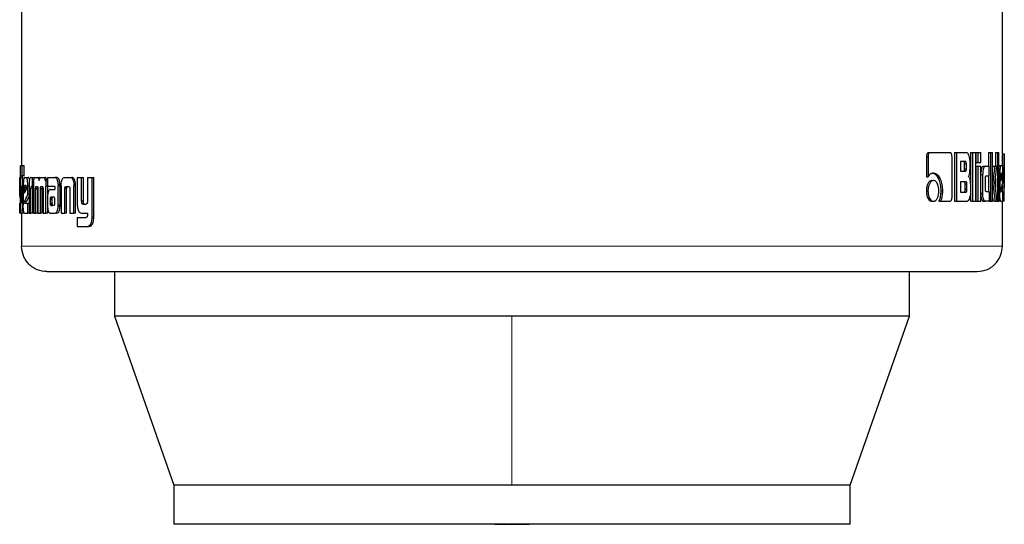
# Model space of a CAD drawing. Header units: millimetres. Extents: x 18 to 260, y 57 to 148.
# Tile 31 of 80: x 123.76 to 125.78, y 57.4 to 58.44. Entities that reach past the tile are written whole.
import ezdxf

# ---------------------------------------------------------------- set-up
doc = ezdxf.new("R2010")
doc.units = ezdxf.units.MM
doc.linetypes.add('PHANTOM', pattern=[12.7, 6.35, -1.27, 1.27, -1.27, 1.27, -1.27])

msp = doc.modelspace()

# ---------------------------------------------------------------- linework, layer by layer
at = {"color": 7, "linetype": 'Continuous', "lineweight": 25}
for p, q in [((123.7604, 59.3585), (123.7604, 58.136)), ((125.773, 58.1601), (125.773, 59.3585)), ((125.6171, 58.1542), (125.6171, 58.1129)), ((125.6171, 58.1542), (125.6205, 58.1542)), ((125.6205, 58.1542), (125.6205, 58.1129)), ((125.6216, 58.1627), (125.625, 58.1627)), ((125.625, 58.1627), (125.6659, 58.1627)), ((125.6698, 58.0714), (125.6698, 58.1542)), ((125.6751, 58.1627), (125.6751, 58.0627)), ((125.6751, 58.1627), (125.6787, 58.1627)), ((125.6787, 58.1627), (125.6787, 58.0627)), ((125.6787, 58.1627), (125.6997, 58.1627)), ((125.7078, 58.1627), (125.7078, 58.0627)), ((125.7078, 58.1627), (125.7115, 58.1627)), ((125.7115, 58.1627), (125.7115, 58.0627)), ((125.7115, 58.1627), (125.7184, 58.1627)), ((125.7184, 58.0627), (125.7184, 58.1627)), ((125.7188, 58.1627), (125.7188, 58.1427)), ((125.7188, 58.1627), (125.7226, 58.1627)), ((125.7226, 58.1627), (125.7289, 58.1627)), ((125.7226, 58.1627), (125.7226, 58.1427)), ((125.7289, 58.1427), (125.7289, 58.1627)), ((125.7447, 58.1627), (125.7447, 58.1347)), ((125.7447, 58.1627), (125.7486, 58.1627)), ((125.7486, 58.1627), (125.7486, 58.0627)), ((125.7486, 58.1627), (125.7531, 58.1627)), ((125.7531, 58.0627), (125.7531, 58.1627)), ((125.7589, 58.1627), (125.7589, 58.1346)), ((125.7589, 58.1627), (125.7628, 58.1627)), ((125.7628, 58.1627), (125.7628, 58.0627)), ((125.7628, 58.1627), (125.7659, 58.1627)), ((125.7659, 58.0627), (125.7659, 58.1627)), ((125.773, 58.1603), (125.777, 58.1603)), ((125.777, 58.063), (125.777, 58.16)), ((123.7584, 58.136), (123.7617, 58.136)), ((123.7617, 58.115), (123.7617, 58.136)), ((123.7617, 58.136), (123.7657, 58.136)), ((123.7657, 58.115), (123.7657, 58.136)), ((125.6973, 58.1442), (125.6871, 58.1442)), ((125.6871, 58.1442), (125.6871, 58.1245)), ((125.6956, 58.1295), (125.6956, 58.1392)), ((125.6992, 58.1392), (125.6956, 58.1392)), ((125.6992, 58.1295), (125.6992, 58.1392)), ((125.7067, 58.1322), (125.7067, 58.1442)), ((125.7188, 58.1427), (125.7226, 58.1427)), ((125.7188, 58.1346), (125.7188, 58.0627)), ((125.7188, 58.1346), (125.7226, 58.1346)), ((125.7226, 58.1427), (125.7289, 58.1427)), ((125.7226, 58.1346), (125.7226, 58.0627)), ((125.7226, 58.1346), (125.7289, 58.1346)), ((125.7289, 58.0627), (125.7289, 58.1346)), ((125.7336, 58.1347), (125.7375, 58.1347)), ((125.7375, 58.1347), (125.7461, 58.1347)), ((125.7461, 58.1152), (125.7461, 58.1347)), ((125.7534, 58.1346), (125.7531, 58.1322)), ((125.7534, 58.1346), (125.7573, 58.1346)), ((125.7573, 58.1346), (125.7615, 58.1346)), ((125.7578, 58.1004), (125.7615, 58.1346)), ((125.7659, 58.136), (125.7699, 58.136)), ((125.7699, 58.136), (125.7728, 58.136)), ((125.7768, 58.1362), (125.7768, 58.0903)), ((123.7569, 58.1117), (123.7572, 58.1117)), ((123.7572, 58.1119), (123.7572, 58.066)), ((123.7582, 58.0635), (123.7582, 58.111)), ((123.7622, 58.111), (123.7582, 58.111)), ((123.7585, 58.115), (123.7617, 58.115)), ((123.7657, 58.115), (123.7617, 58.115)), ((123.7622, 58.0945), (123.7622, 58.111)), ((123.766, 58.1117), (123.7702, 58.1117)), ((123.7702, 58.1117), (123.7742, 58.1117)), ((123.7795, 58.1117), (123.7822, 58.1117)), ((123.7822, 58.1117), (123.7861, 58.1117)), ((123.7822, 58.1117), (123.7822, 58.0931)), ((123.7887, 58.1117), (123.7924, 58.1117)), ((123.7924, 58.1117), (123.7963, 58.1117)), ((123.7983, 58.1105), (123.7963, 58.1117)), ((123.8006, 58.1117), (123.8048, 58.1117)), ((123.8048, 58.1117), (123.8087, 58.1117)), ((123.8136, 58.1117), (123.8136, 58.094)), ((123.8136, 58.1117), (123.8286, 58.1117)), ((123.8286, 58.1117), (123.8323, 58.1117)), ((123.8335, 58.1114), (123.8298, 58.1114)), ((123.8487, 58.1117), (123.8598, 58.1117)), ((123.8598, 58.1117), (123.8634, 58.1117)), ((123.8747, 58.1117), (123.8747, 58.057)), ((123.8747, 58.1117), (123.8836, 58.1117)), ((123.8836, 58.0628), (123.8836, 58.1117)), ((123.8836, 58.1117), (123.8871, 58.1117)), ((123.8871, 58.0628), (123.8871, 58.1117)), ((123.8955, 58.1117), (123.8955, 58.0616)), ((123.8955, 58.1117), (123.9051, 58.1117)), ((123.9051, 58.031), (123.9051, 58.1117)), ((123.9051, 58.1117), (123.9085, 58.1117)), ((123.9085, 58.031), (123.9085, 58.1117)), ((125.6171, 58.1129), (125.6205, 58.1129)), ((125.6871, 58.1245), (125.6973, 58.1245)), ((125.6956, 58.1295), (125.6992, 58.1295)), ((125.7289, 58.1177), (125.7326, 58.1177)), ((125.7326, 58.1177), (125.7326, 58.0797)), ((125.7397, 58.1152), (125.7461, 58.1152)), ((125.7447, 58.1152), (125.7447, 58.0827)), ((125.7659, 58.1186), (125.7677, 58.1186)), ((125.7677, 58.1186), (125.7677, 58.0799)), ((125.7701, 58.1147), (125.7701, 58.1039)), ((125.7728, 58.1145), (125.7701, 58.1145)), ((125.7701, 58.1039), (125.7728, 58.1128)), ((125.7728, 58.1128), (125.7701, 58.1128)), ((125.7723, 58.1197), (125.7706, 58.1197)), ((125.7728, 58.1128), (125.7728, 58.1145)), ((125.7743, 58.1012), (125.7743, 58.1186)), ((123.7572, 58.0944), (123.7565, 58.0944)), ((123.7565, 58.0769), (123.7565, 58.0944)), ((123.7603, 58.0945), (123.7603, 58.0637)), ((123.7603, 58.0945), (123.7624, 58.0945)), ((123.7624, 58.0632), (123.7624, 58.0945)), ((123.7624, 58.0945), (123.7637, 58.0945)), ((123.7637, 58.0944), (123.7637, 58.0557)), ((123.7694, 58.0954), (123.7669, 58.0954)), ((123.7732, 58.0769), (123.7732, 58.0944)), ((123.7756, 58.0944), (123.7732, 58.0944)), ((123.7756, 58.0929), (123.7756, 58.0384)), ((123.7822, 58.0931), (123.7804, 58.0931)), ((123.7846, 58.0931), (123.7822, 58.0931)), ((123.7846, 58.0941), (123.7846, 58.0384)), ((123.7904, 58.0931), (123.7928, 58.0931)), ((123.8037, 58.0927), (123.7998, 58.0927)), ((123.8004, 58.0931), (123.8028, 58.0931)), ((123.8133, 58.104), (123.8095, 58.104)), ((123.8136, 58.0941), (123.8102, 58.0941)), ((123.8102, 58.0384), (123.8102, 58.0941)), ((123.8136, 58.094), (123.8271, 58.094)), ((123.814, 58.0773), (123.814, 58.0941)), ((123.8286, 58.0912), (123.8286, 58.0902)), ((123.8356, 58.0977), (123.8393, 58.0977)), ((123.8357, 58.0556), (123.8357, 58.0945)), ((123.8394, 58.0945), (123.8357, 58.0945)), ((123.8394, 58.0556), (123.8394, 58.0945)), ((123.8415, 58.0942), (123.8415, 58.0384)), ((123.8517, 58.0931), (123.8567, 58.0931)), ((123.8676, 58.0976), (123.8677, 58.0942)), ((123.8711, 58.0976), (123.8676, 58.0976)), ((123.8677, 58.0384), (123.8677, 58.0942)), ((123.8713, 58.0384), (123.8713, 58.0942)), ((125.6282, 58.1056), (125.6317, 58.1056)), ((125.6983, 58.1028), (125.6871, 58.1028)), ((125.6871, 58.1028), (125.6871, 58.0816)), ((125.6965, 58.0867), (125.6965, 58.0978)), ((125.7002, 58.0978), (125.6965, 58.0978)), ((125.7002, 58.0867), (125.7002, 58.0978)), ((125.7074, 58.0953), (125.7074, 58.0811)), ((125.7383, 58.0877), (125.7383, 58.1102)), ((125.7531, 58.1004), (125.7535, 58.1004)), ((125.7623, 58.0627), (125.7578, 58.1004)), ((125.7589, 58.1104), (125.7589, 58.0913)), ((125.7701, 58.0858), (125.7743, 58.1012)), ((125.7728, 58.0959), (125.7728, 58.0903)), ((123.7572, 58.0769), (123.7565, 58.0769)), ((123.7572, 58.0701), (123.7565, 58.0769)), ((123.7662, 58.0904), (123.7662, 58.0796)), ((123.7662, 58.0904), (123.7701, 58.0904)), ((123.7662, 58.0796), (123.7702, 58.0885)), ((123.7662, 58.0616), (123.7732, 58.0769)), ((123.7701, 58.0904), (123.7701, 58.0883)), ((123.7701, 58.0616), (123.7756, 58.0735)), ((123.7702, 58.0885), (123.7702, 58.0903)), ((123.7756, 58.0769), (123.7732, 58.0769)), ((123.7794, 58.0384), (123.7794, 58.0891)), ((123.7833, 58.0891), (123.7794, 58.0891)), ((123.7833, 58.0384), (123.7833, 58.0891)), ((123.793, 58.0887), (123.7891, 58.0887)), ((123.7891, 58.0384), (123.7891, 58.0875)), ((123.7929, 58.0875), (123.7891, 58.0875)), ((123.793, 58.0384), (123.7929, 58.0875)), ((123.7938, 58.0884), (123.7938, 58.0384)), ((123.799, 58.0384), (123.799, 58.0884)), ((123.8029, 58.0884), (123.799, 58.0884)), ((123.8029, 58.0384), (123.8029, 58.0884)), ((123.8044, 58.0875), (123.8044, 58.0384)), ((123.8197, 58.0872), (123.8286, 58.0872)), ((123.8202, 58.071), (123.8199, 58.0708)), ((123.8199, 58.0708), (123.8237, 58.0708)), ((123.8206, 58.071), (123.8202, 58.071)), ((123.8267, 58.0711), (123.8206, 58.071)), ((123.8206, 58.071), (123.8244, 58.071)), ((123.824, 58.071), (123.8237, 58.0708)), ((123.8271, 58.071), (123.8244, 58.071)), ((123.8286, 58.0891), (123.8286, 58.0872)), ((123.8492, 58.0384), (123.8492, 58.089)), ((123.8528, 58.089), (123.8492, 58.089)), ((123.8528, 58.0384), (123.8528, 58.089)), ((123.8593, 58.088), (123.8593, 58.0384)), ((125.617, 58.0841), (125.6204, 58.0841)), ((125.6466, 58.0842), (125.6501, 58.0842)), ((125.6871, 58.0816), (125.6983, 58.0816)), ((125.7002, 58.0867), (125.6965, 58.0867)), ((125.7289, 58.0797), (125.7326, 58.0797)), ((125.7397, 58.0827), (125.7461, 58.0827)), ((125.7461, 58.0827), (125.7461, 58.0627)), ((125.7531, 58.0709), (125.7541, 58.0627)), ((125.7659, 58.0799), (125.7677, 58.0799)), ((125.7704, 58.083), (125.7743, 58.083)), ((125.7728, 58.0903), (125.7728, 58.083)), ((125.7743, 58.0627), (125.7743, 58.083)), ((123.7565, 58.0384), (123.7565, 58.0587)), ((123.7603, 58.0635), (123.7582, 58.0635)), ((123.7603, 58.0619), (123.7583, 58.0619)), ((123.7585, 58.0594), (123.7598, 58.0594)), ((123.7701, 58.0616), (123.7662, 58.0616)), ((123.7666, 58.0587), (123.7732, 58.0587)), ((123.7732, 58.0384), (123.7732, 58.0587)), ((123.7732, 58.0587), (123.7756, 58.0587)), ((123.8135, 58.0699), (123.8135, 58.0549)), ((123.8189, 58.0673), (123.8189, 58.0662)), ((123.8189, 58.0673), (123.8227, 58.0673)), ((123.8189, 58.0662), (123.819, 58.0587)), ((123.819, 58.0587), (123.8227, 58.0587)), ((123.8203, 58.0546), (123.824, 58.0546)), ((123.8206, 58.0544), (123.8268, 58.0545)), ((123.8206, 58.0544), (123.8244, 58.0544)), ((123.8227, 58.0673), (123.8227, 58.0662)), ((123.8227, 58.0662), (123.8227, 58.0587)), ((123.8286, 58.0588), (123.8285, 58.0669)), ((123.8393, 58.0522), (123.8356, 58.0522)), ((123.8871, 58.0628), (123.8836, 58.0628)), ((123.8861, 58.057), (123.8926, 58.057)), ((125.6282, 58.0627), (125.6317, 58.0627)), ((125.6427, 58.0629), (125.6462, 58.0629)), ((125.6462, 58.0629), (125.6659, 58.0629)), ((125.6751, 58.0627), (125.6787, 58.0627)), ((125.6787, 58.0627), (125.7005, 58.0627)), ((125.7078, 58.0627), (125.7115, 58.0627)), ((125.7115, 58.0627), (125.7184, 58.0627)), ((125.7188, 58.0627), (125.7226, 58.0627)), ((125.7226, 58.0627), (125.7289, 58.0627)), ((125.7336, 58.0627), (125.7375, 58.0627)), ((125.7461, 58.0627), (125.7375, 58.0627)), ((125.7461, 58.0627), (125.7486, 58.0627)), ((125.7486, 58.0627), (125.7531, 58.0627)), ((125.7581, 58.0627), (125.7541, 58.0627)), ((125.7581, 58.0627), (125.7623, 58.0627)), ((125.7623, 58.0627), (125.7628, 58.0627)), ((125.7628, 58.0627), (125.7659, 58.0627)), ((125.7699, 58.0627), (125.7659, 58.0627)), ((125.7699, 58.0627), (125.7743, 58.0627)), ((125.773, 57.9704), (125.773, 58.0627)), ((125.7743, 58.0692), (125.7769, 58.0692)), ((125.777, 58.0627), (125.7743, 58.0627)), ((123.7584, 58.0384), (123.7565, 58.0384)), ((123.7584, 58.0384), (123.7603, 58.0384)), ((123.7643, 58.0384), (123.7603, 58.0384)), ((123.7604, 58.0384), (123.7604, 57.9704)), ((123.7639, 58.0499), (123.7622, 58.0499)), ((123.766, 58.0384), (123.7732, 58.0384)), ((123.7756, 58.0384), (123.7732, 58.0384)), ((123.7756, 58.0384), (123.7794, 58.0384)), ((123.7833, 58.0384), (123.7794, 58.0384)), ((123.7846, 58.0384), (123.7891, 58.0384)), ((123.793, 58.0384), (123.7891, 58.0384)), ((123.7938, 58.0384), (123.799, 58.0384)), ((123.8029, 58.0384), (123.799, 58.0384)), ((123.8044, 58.0384), (123.8102, 58.0384)), ((123.814, 58.0384), (123.8102, 58.0384)), ((123.814, 58.0384), (123.814, 58.0488)), ((123.82, 58.0384), (123.8293, 58.0384)), ((123.833, 58.0384), (123.8293, 58.0384)), ((123.8415, 58.0384), (123.8492, 58.0384)), ((123.8528, 58.0384), (123.8492, 58.0384)), ((123.8593, 58.0384), (123.8677, 58.0384)), ((123.8713, 58.0384), (123.8677, 58.0384)), ((123.8836, 58.0384), (123.8955, 58.0384)), ((123.8955, 58.0384), (123.8955, 58.0341)), ((123.8747, 58.0296), (123.8747, 58.011)), ((123.8747, 58.0296), (123.8929, 58.0296)), ((123.8747, 58.011), (123.896, 58.011)), ((123.8995, 58.011), (123.896, 58.011)), ((123.9014, 58.0114), (123.898, 58.0114)), ((123.8995, 58.011), (123.9014, 58.0114)), ((123.9512, 57.9184), (123.9512, 57.8271)), ((125.5822, 57.8271), (125.5822, 57.9184)), ((123.9512, 57.8271), (124.0727, 57.4801)), ((124.7667, 57.8271), (123.9512, 57.8271)), ((125.5822, 57.8271), (124.7667, 57.8271)), ((125.4607, 57.4801), (125.5822, 57.8271)), ((124.0727, 57.4801), (124.0727, 57.4001)), ((124.7667, 57.4801), (124.0727, 57.4801)), ((125.4607, 57.4801), (124.7667, 57.4801)), ((125.4607, 57.4001), (125.4607, 57.4801)), ((125.4607, 57.4001), (124.0727, 57.4001))]:
    msp.add_line(p, q, dxfattribs=at)
at = {"color": 8, "linetype": 'PHANTOM', "lineweight": 18}
for p, q in [((125.7728, 58.1362), (125.7768, 58.1362)), ((123.8713, 58.0942), (123.8677, 58.0942)), ((125.7728, 58.0903), (125.7768, 58.0903)), ((123.7637, 58.0632), (123.7624, 58.0632)), ((123.8189, 58.0662), (123.8227, 58.0662)), ((123.8193, 58.0562), (123.8231, 58.0562)), ((123.8394, 58.0556), (123.8357, 58.0556)), ((123.9085, 58.031), (123.9051, 58.031)), ((123.9083, 58.0273), (123.9049, 58.0273)), ((125.773, 57.9704), (123.7604, 57.9704)), ((124.7667, 57.8271), (124.7667, 57.4801))]:
    msp.add_line(p, q, dxfattribs=at)
at = {"color": 7, "linetype": 'Continuous', "lineweight": 25, "flags": 128}
msp.add_lwpolyline([(124.7313, 57.4001), (124.7667, 57.3996), (124.8021, 57.4001)], dxfattribs=at)
at = {"color": 7, "linetype": 'Continuous', "lineweight": 25}
for points, knots in [([(125.6216, 58.1627), (125.621, 58.1625), (125.6198, 58.1623), (125.6183, 58.1602), (125.6174, 58.1577), (125.6171, 58.1556), (125.6171, 58.1544), (125.6171, 58.1542)], [0, 0, 0, 0, 0.270774, 0.51666, 0.734705, 0.950511, 1, 1, 1, 1]), ([(125.625, 58.1627), (125.6245, 58.1626), (125.6233, 58.1624), (125.6219, 58.1606), (125.6209, 58.1582), (125.6205, 58.1559), (125.6205, 58.1545), (125.6205, 58.1542)], [0, 0, 0, 0, 0.237713, 0.478376, 0.691238, 0.914863, 1, 1, 1, 1]), ([(125.6698, 58.1542), (125.6697, 58.1552), (125.6696, 58.1573), (125.6688, 58.1599), (125.6678, 58.1617), (125.6668, 58.1625), (125.6661, 58.1626), (125.6659, 58.1627)], [0, 0, 0, 0, 0.23193, 0.46679, 0.674268, 0.866933, 1, 1, 1, 1]), ([(125.7067, 58.1442), (125.7066, 58.1462), (125.7065, 58.1502), (125.7051, 58.1559), (125.7032, 58.1604), (125.7012, 58.1625), (125.7001, 58.1626), (125.6997, 58.1627)], [0, 0, 0, 0, 0.211259, 0.417878, 0.697734, 0.899716, 1, 1, 1, 1]), ([(125.773, 58.1601), (125.773, 58.1598), (125.773, 58.1592), (125.7729, 58.1565), (125.7729, 58.1523), (125.7728, 58.1453), (125.7728, 58.1397), (125.7728, 58.1362)], [0, 0, 0, 0, 0.230823, 0.374166, 0.519318, 0.701073, 1, 1, 1, 1]), ([(125.777, 58.1603), (125.777, 58.1602), (125.777, 58.1601), (125.777, 58.1582), (125.7769, 58.1545), (125.7769, 58.1493), (125.7768, 58.143), (125.7768, 58.1382), (125.7768, 58.1362)], [0, 0, 0, 0, 0.202685, 0.407292, 0.523082, 0.638638, 0.845685, 1, 1, 1, 1]), ([(123.7584, 58.136), (123.7583, 58.1359), (123.7579, 58.1358), (123.7576, 58.1339), (123.7574, 58.1302), (123.7572, 58.1251), (123.7572, 58.1187), (123.7572, 58.1139), (123.7572, 58.1119)], [0, 0, 0, 0, 0.202676, 0.407289, 0.523048, 0.638682, 0.845696, 1, 1, 1, 1]), ([(125.6956, 58.1392), (125.6955, 58.1401), (125.6955, 58.1414), (125.6952, 58.1429), (125.6947, 58.1437), (125.6942, 58.1442), (125.6938, 58.1442), (125.6936, 58.1442)], [0, 0, 0, 0, 0.31641, 0.470111, 0.62531, 0.841585, 1, 1, 1, 1]), ([(125.6992, 58.1392), (125.6992, 58.1401), (125.6992, 58.1414), (125.6988, 58.1429), (125.6984, 58.1437), (125.6979, 58.1442), (125.6975, 58.1442), (125.6973, 58.1442)], [0, 0, 0, 0, 0.31449, 0.468378, 0.62296, 0.839522, 1, 1, 1, 1]), ([(125.7034, 58.1139), (125.7039, 58.1144), (125.7047, 58.1154), (125.7058, 58.1184), (125.7065, 58.1241), (125.7066, 58.1289), (125.7067, 58.1322)], [0, 0, 0, 0, 0.186627, 0.343339, 0.548868, 1, 1, 1, 1]), ([(125.7336, 58.1347), (125.733, 58.1345), (125.7318, 58.1341), (125.7303, 58.1303), (125.7292, 58.1257), (125.729, 58.1221), (125.7289, 58.1203)], [0, 0, 0, 0, 0.271568, 0.545365, 0.779822, 1, 1, 1, 1]), ([(125.7375, 58.1347), (125.7368, 58.1345), (125.7356, 58.1341), (125.7341, 58.1303), (125.733, 58.1254), (125.7326, 58.1209), (125.7326, 58.1183), (125.7326, 58.1177)], [0, 0, 0, 0, 0.246084, 0.494041, 0.70646, 0.932693, 1, 1, 1, 1]), ([(125.7573, 58.1346), (125.757, 58.1323), (125.7568, 58.1298), (125.7564, 58.1271), (125.7564, 58.1265), (125.7563, 58.1258), (125.7562, 58.1252), (125.7561, 58.1246), (125.7561, 58.1242), (125.756, 58.1236), (125.756, 58.123), (125.7559, 58.1224), (125.7558, 58.122), (125.7558, 58.1215), (125.7557, 58.1211), (125.7557, 58.1207), (125.7556, 58.1201), (125.7555, 58.1191), (125.7551, 58.1159), (125.7546, 58.1118), (125.7541, 58.1077), (125.7539, 58.1056), (125.7538, 58.1046), (125.7537, 58.104), (125.7536, 58.1034), (125.7535, 58.1022), (125.7535, 58.1012), (125.7535, 58.1004)], [0, 0, 0, 0, 0.2068765, 0.2198073, 0.2456532, 0.2585841, 0.2844361, 0.2973574, 0.3102883, 0.3232096, 0.3491185, 0.362046, 0.3749735, 0.3878916, 0.4008158, 0.41374, 0.4266642, 0.4524998, 0.5042676, 0.7110946, 0.8145511, 0.8662526, 0.8920848, 0.9050198, 0.917991, 0.9438487, 1, 1, 1, 1]), ([(125.7699, 58.136), (125.7696, 58.1357), (125.7691, 58.1353), (125.7684, 58.1315), (125.7679, 58.1266), (125.7677, 58.1221), (125.7677, 58.1194), (125.7677, 58.1186)], [0, 0, 0, 0, 0.242793, 0.487223, 0.70155, 0.919939, 1, 1, 1, 1]), ([(125.7743, 58.1186), (125.7742, 58.1209), (125.7742, 58.1253), (125.7739, 58.1307), (125.7735, 58.1345), (125.7731, 58.1359), (125.7729, 58.1359), (125.7728, 58.136)], [0, 0, 0, 0, 0.242793, 0.486972, 0.70085, 0.920474, 1, 1, 1, 1]), ([(123.7565, 58.0944), (123.7565, 58.0966), (123.7565, 58.101), (123.7565, 58.1064), (123.7566, 58.1102), (123.7568, 58.1116), (123.7569, 58.1117), (123.7569, 58.1117)], [0, 0, 0, 0, 0.242782, 0.487048, 0.700942, 0.920403, 1, 1, 1, 1]), ([(123.7582, 58.111), (123.7582, 58.1116), (123.7583, 58.1127), (123.7583, 58.114), (123.7584, 58.1148), (123.7584, 58.1149), (123.7585, 58.115)], [0, 0, 0, 0, 0.336171, 0.550318, 0.76477, 1, 1, 1, 1]), ([(123.7622, 58.111), (123.7622, 58.1116), (123.7622, 58.1128), (123.7623, 58.114), (123.7624, 58.1148), (123.7624, 58.1149), (123.7625, 58.115)], [0, 0, 0, 0, 0.344858, 0.561444, 0.779125, 1, 1, 1, 1]), ([(123.766, 58.1117), (123.7657, 58.1115), (123.7651, 58.111), (123.7644, 58.1073), (123.7639, 58.1024), (123.7638, 58.0978), (123.7637, 58.0951), (123.7637, 58.0944)], [0, 0, 0, 0, 0.24285, 0.487165, 0.701527, 0.919939, 1, 1, 1, 1]), ([(123.7732, 58.0944), (123.7732, 58.0966), (123.7731, 58.101), (123.7724, 58.1064), (123.7716, 58.1102), (123.7708, 58.1116), (123.7703, 58.1117), (123.7702, 58.1117)], [0, 0, 0, 0, 0.242788, 0.487075, 0.700934, 0.920395, 1, 1, 1, 1]), ([(123.7755, 58.1099), (123.7751, 58.1106), (123.7747, 58.1116), (123.7743, 58.1117), (123.7742, 58.1117)], [0, 0, 0, 0, 0.742619, 1, 1, 1, 1]), ([(123.7795, 58.1117), (123.7789, 58.1115), (123.778, 58.1113), (123.7768, 58.1086), (123.7762, 58.1051), (123.7757, 58.0997), (123.7756, 58.0955), (123.7756, 58.0929)], [0, 0, 0, 0, 0.266742, 0.4291191, 0.5925906, 0.7410029, 1, 1, 1, 1]), ([(123.7851, 58.104), (123.7855, 58.1058), (123.7861, 58.1091), (123.7875, 58.1114), (123.7883, 58.1116), (123.7887, 58.1117)], [0, 0, 0, 0, 0.4064032, 0.7245376, 1, 1, 1, 1]), ([(123.7924, 58.1117), (123.7932, 58.1115), (123.7943, 58.1113), (123.7956, 58.1088), (123.7962, 58.1066), (123.7964, 58.1053), (123.7964, 58.1052)], [0, 0, 0, 0, 0.483193, 0.725952, 0.970014, 1, 1, 1, 1]), ([(123.7964, 58.1052), (123.7966, 58.1063), (123.7971, 58.1086), (123.7985, 58.1113), (123.7997, 58.1115), (123.8006, 58.1117)], [0, 0, 0, 0, 0.249538, 0.499458, 1, 1, 1, 1]), ([(123.8048, 58.1117), (123.8055, 58.1115), (123.8068, 58.1112), (123.8084, 58.1082), (123.8091, 58.1054), (123.8095, 58.104)], [0, 0, 0, 0, 0.385489, 0.6921218, 1, 1, 1, 1]), ([(123.8133, 58.104), (123.8127, 58.1059), (123.8119, 58.1093), (123.8101, 58.1114), (123.8091, 58.1116), (123.8087, 58.1117)], [0, 0, 0, 0, 0.425461, 0.744448, 1, 1, 1, 1]), ([(123.8298, 58.1114), (123.8296, 58.1115), (123.8292, 58.1116), (123.8288, 58.1117), (123.8286, 58.1117)], [0, 0, 0, 0, 0.4996665, 1, 1, 1, 1]), ([(123.8356, 58.0977), (123.8354, 58.0997), (123.835, 58.1033), (123.8338, 58.1074), (123.832, 58.1103), (123.8306, 58.111), (123.8298, 58.1114)], [0, 0, 0, 0, 0.282968, 0.488399, 0.693618, 1, 1, 1, 1]), ([(123.8335, 58.1114), (123.8333, 58.1115), (123.8329, 58.1116), (123.8325, 58.1117), (123.8323, 58.1117)], [0, 0, 0, 0, 0.499672, 1, 1, 1, 1]), ([(123.8393, 58.0977), (123.8391, 58.0997), (123.8387, 58.1033), (123.8375, 58.1074), (123.8357, 58.1103), (123.8343, 58.111), (123.8335, 58.1114)], [0, 0, 0, 0, 0.282894, 0.488449, 0.693853, 1, 1, 1, 1]), ([(123.8416, 58.0976), (123.8418, 58.0997), (123.8421, 58.1033), (123.8434, 58.1077), (123.8452, 58.1105), (123.847, 58.1116), (123.8483, 58.1117), (123.8487, 58.1117)], [0, 0, 0, 0, 0.259927, 0.447464, 0.63533, 0.880756, 1, 1, 1, 1]), ([(123.8598, 58.1117), (123.8607, 58.1116), (123.8621, 58.1114), (123.8639, 58.11), (123.8651, 58.1084), (123.8661, 58.1062), (123.8671, 58.1027), (123.8674, 58.0996), (123.8676, 58.0976)], [0, 0, 0, 0, 0.250354, 0.375648, 0.500755, 0.62245, 0.75073, 1, 1, 1, 1]), ([(123.8711, 58.0976), (123.8709, 58.0996), (123.8706, 58.1027), (123.8696, 58.1062), (123.8686, 58.1084), (123.8674, 58.11), (123.8657, 58.1114), (123.8643, 58.1116), (123.8634, 58.1117)], [0, 0, 0, 0, 0.249706, 0.378145, 0.499815, 0.624833, 0.749954, 1, 1, 1, 1]), ([(125.6317, 58.1207), (125.6303, 58.1205), (125.6271, 58.1201), (125.6233, 58.117), (125.6212, 58.1139), (125.6205, 58.1129)], [0, 0, 0, 0, 0.350398, 0.792525, 1, 1, 1, 1]), ([(125.6283, 58.1207), (125.6297, 58.1205), (125.633, 58.1201), (125.638, 58.1161), (125.6425, 58.1082), (125.646, 58.0974), (125.6464, 58.0886), (125.6466, 58.0842)], [0, 0, 0, 0, 0.140589, 0.342329, 0.54321, 0.771874, 1, 1, 1, 1]), ([(125.6317, 58.1207), (125.6331, 58.1205), (125.6365, 58.1201), (125.6415, 58.1161), (125.6461, 58.1081), (125.6495, 58.0973), (125.6499, 58.0886), (125.6501, 58.0842)], [0, 0, 0, 0, 0.141687, 0.34421, 0.545932, 0.77519, 1, 1, 1, 1]), ([(125.6936, 58.1245), (125.6939, 58.1245), (125.6944, 58.1246), (125.695, 58.1254), (125.6954, 58.1266), (125.6955, 58.128), (125.6955, 58.129), (125.6956, 58.1295)], [0, 0, 0, 0, 0.305815, 0.462959, 0.621106, 0.820738, 1, 1, 1, 1]), ([(125.6973, 58.1245), (125.6976, 58.1245), (125.698, 58.1246), (125.6986, 58.1253), (125.699, 58.1264), (125.6992, 58.1278), (125.6992, 58.1289), (125.6992, 58.1295)], [0, 0, 0, 0, 0.27241, 0.436059, 0.60129, 0.792471, 1, 1, 1, 1]), ([(125.7034, 58.1139), (125.7039, 58.1134), (125.7049, 58.1126), (125.7062, 58.1091), (125.7072, 58.1032), (125.7073, 58.0983), (125.7074, 58.0953)], [0, 0, 0, 0, 0.175807, 0.369316, 0.612771, 1, 1, 1, 1]), ([(125.7383, 58.1102), (125.7383, 58.1109), (125.7383, 58.112), (125.7385, 58.1135), (125.7388, 58.1145), (125.7392, 58.1151), (125.7395, 58.1152), (125.7397, 58.1152)], [0, 0, 0, 0, 0.249343, 0.412092, 0.576485, 0.763963, 1, 1, 1, 1]), ([(125.7706, 58.1197), (125.7706, 58.1196), (125.7704, 58.1194), (125.7702, 58.1182), (125.7701, 58.1167), (125.7701, 58.1154), (125.7701, 58.1148), (125.7701, 58.1147)], [0, 0, 0, 0, 0.2722873, 0.5194613, 0.7554469, 0.9650612, 1, 1, 1, 1]), ([(125.7728, 58.1145), (125.7728, 58.1153), (125.7728, 58.1165), (125.7727, 58.118), (125.7726, 58.1189), (125.7725, 58.1196), (125.7724, 58.1196), (125.7723, 58.1197)], [0, 0, 0, 0, 0.273276, 0.436343, 0.600605, 0.749234, 1, 1, 1, 1]), ([(123.7669, 58.0954), (123.7668, 58.0953), (123.7666, 58.0952), (123.7664, 58.0939), (123.7662, 58.0924), (123.7662, 58.0911), (123.7662, 58.0905), (123.7662, 58.0904)], [0, 0, 0, 0, 0.2716613, 0.5190262, 0.7553135, 0.9650471, 1, 1, 1, 1]), ([(123.7702, 58.0903), (123.7702, 58.091), (123.7702, 58.0922), (123.77, 58.0938), (123.7699, 58.0947), (123.7697, 58.0953), (123.7695, 58.0953), (123.7694, 58.0954)], [0, 0, 0, 0, 0.273301, 0.436138, 0.600762, 0.749408, 1, 1, 1, 1]), ([(123.7804, 58.0931), (123.7803, 58.093), (123.78, 58.0928), (123.7797, 58.092), (123.7795, 58.0909), (123.7794, 58.0899), (123.7794, 58.0893), (123.7794, 58.0891)], [0, 0, 0, 0, 0.278838, 0.561543, 0.734955, 0.908894, 1, 1, 1, 1]), ([(123.7833, 58.0891), (123.7833, 58.0896), (123.7833, 58.0905), (123.7835, 58.0916), (123.7838, 58.0924), (123.784, 58.0929), (123.7843, 58.093), (123.7843, 58.0931)], [0, 0, 0, 0, 0.213809, 0.3882727, 0.5620765, 0.8460596, 1, 1, 1, 1]), ([(123.7851, 58.104), (123.785, 58.1028), (123.7847, 58.1006), (123.7846, 58.0972), (123.7846, 58.0951), (123.7846, 58.0941)], [0, 0, 0, 0, 0.395673, 0.694697, 1, 1, 1, 1]), ([(123.7891, 58.0887), (123.7892, 58.0896), (123.7893, 58.091), (123.7896, 58.0923), (123.79, 58.093), (123.7903, 58.093), (123.7904, 58.0931)], [0, 0, 0, 0, 0.369254, 0.567664, 0.766393, 1, 1, 1, 1]), ([(123.7928, 58.0931), (123.7929, 58.0929), (123.7933, 58.0925), (123.7936, 58.0914), (123.7938, 58.0902), (123.7938, 58.0891), (123.7938, 58.0885), (123.7938, 58.0884)], [0, 0, 0, 0, 0.326437, 0.527446, 0.728763, 0.941249, 1, 1, 1, 1]), ([(123.793, 58.0887), (123.793, 58.0895), (123.7931, 58.0907), (123.7933, 58.0916), (123.7934, 58.0919)], [0, 0, 0, 0, 0.639193, 1, 1, 1, 1]), ([(123.799, 58.0884), (123.799, 58.089), (123.7991, 58.0902), (123.7993, 58.0916), (123.7996, 58.0923), (123.7998, 58.0926), (123.7998, 58.0927)], [0, 0, 0, 0, 0.369288, 0.6152, 0.860567, 1, 1, 1, 1]), ([(123.7998, 58.0927), (123.7999, 58.0928), (123.8, 58.0929), (123.8002, 58.093), (123.8003, 58.0931), (123.8004, 58.0931)], [0, 0, 0, 0, 0.3406978, 0.6685749, 1, 1, 1, 1]), ([(123.8028, 58.0931), (123.803, 58.0931), (123.8033, 58.093), (123.8037, 58.0926), (123.8039, 58.092), (123.804, 58.0917)], [0, 0, 0, 0, 0.344335, 0.692465, 1, 1, 1, 1]), ([(123.8029, 58.0884), (123.8029, 58.089), (123.8029, 58.0902), (123.8031, 58.0915), (123.8034, 58.0923), (123.8036, 58.0926), (123.8037, 58.0927)], [0, 0, 0, 0, 0.362234, 0.608377, 0.854069, 1, 1, 1, 1]), ([(123.804, 58.0917), (123.8041, 58.0913), (123.8043, 58.0903), (123.8044, 58.0888), (123.8044, 58.0878), (123.8044, 58.0875)], [0, 0, 0, 0, 0.364826, 0.811977, 1, 1, 1, 1]), ([(123.8095, 58.104), (123.8097, 58.1024), (123.8101, 58.1001), (123.8102, 58.0966), (123.8102, 58.0949), (123.8102, 58.0941)], [0, 0, 0, 0, 0.499112, 0.749471, 1, 1, 1, 1]), ([(123.8271, 58.094), (123.8273, 58.0939), (123.8276, 58.0938), (123.8281, 58.0933), (123.8284, 58.0926), (123.8285, 58.0919), (123.8286, 58.0914), (123.8286, 58.0912)], [0, 0, 0, 0, 0.267673, 0.538059, 0.722224, 0.870296, 1, 1, 1, 1]), ([(123.8356, 58.0977), (123.8356, 58.0974), (123.8357, 58.0967), (123.8357, 58.0956), (123.8357, 58.0949), (123.8357, 58.0945)], [0, 0, 0, 0, 0.3085279, 0.6169262, 1, 1, 1, 1]), ([(123.8394, 58.0945), (123.8394, 58.0948), (123.8394, 58.0955), (123.8394, 58.0965), (123.8393, 58.0973), (123.8393, 58.0977)], [0, 0, 0, 0, 0.308284, 0.616632, 1, 1, 1, 1]), ([(123.8415, 58.0942), (123.8415, 58.0945), (123.8415, 58.0952), (123.8415, 58.0963), (123.8416, 58.0971), (123.8416, 58.0976)], [0, 0, 0, 0, 0.2920462, 0.5841833, 1, 1, 1, 1]), ([(123.8492, 58.089), (123.8492, 58.0897), (123.8493, 58.0907), (123.8498, 58.0919), (123.8504, 58.0927), (123.851, 58.093), (123.8515, 58.0931), (123.8517, 58.0931)], [0, 0, 0, 0, 0.238015, 0.403663, 0.567967, 0.841664, 1, 1, 1, 1]), ([(123.8528, 58.089), (123.8529, 58.0897), (123.853, 58.0908), (123.8534, 58.092), (123.854, 58.0928), (123.8547, 58.093), (123.8552, 58.0931), (123.8553, 58.0931)], [0, 0, 0, 0, 0.249982, 0.416663, 0.582129, 0.859764, 1, 1, 1, 1]), ([(123.8567, 58.0931), (123.857, 58.0931), (123.8575, 58.093), (123.8583, 58.0925), (123.8589, 58.0915), (123.8592, 58.0903), (123.8592, 58.0894), (123.8593, 58.089)], [0, 0, 0, 0, 0.2478466, 0.4975925, 0.6725147, 0.8481716, 1, 1, 1, 1]), ([(123.8713, 58.0942), (123.8713, 58.0945), (123.8713, 58.0952), (123.8712, 58.0963), (123.8712, 58.0971), (123.8711, 58.0976)], [0, 0, 0, 0, 0.291875, 0.583681, 1, 1, 1, 1]), ([(125.6282, 58.1056), (125.6268, 58.1053), (125.624, 58.1048), (125.6205, 58.1002), (125.618, 58.0941), (125.6171, 58.0885), (125.617, 58.085), (125.617, 58.0841)], [0, 0, 0, 0, 0.241085, 0.484201, 0.69328, 0.917418, 1, 1, 1, 1]), ([(125.6317, 58.1056), (125.6302, 58.1053), (125.6274, 58.1048), (125.6239, 58.1001), (125.6213, 58.094), (125.6204, 58.0884), (125.6204, 58.085), (125.6204, 58.0841)], [0, 0, 0, 0, 0.24291, 0.488096, 0.698129, 0.921097, 1, 1, 1, 1]), ([(125.6426, 58.0841), (125.6425, 58.0868), (125.6422, 58.0924), (125.6398, 58.099), (125.6368, 58.1037), (125.6339, 58.1054), (125.6321, 58.1055), (125.6317, 58.1056)], [0, 0, 0, 0, 0.2430345, 0.4880312, 0.6999432, 0.9230061, 1, 1, 1, 1]), ([(125.6965, 58.0978), (125.6965, 58.0987), (125.6964, 58.1), (125.6961, 58.1015), (125.6957, 58.1024), (125.6951, 58.1028), (125.6948, 58.1028), (125.6946, 58.1028)], [0, 0, 0, 0, 0.322779, 0.475899, 0.630417, 0.84565, 1, 1, 1, 1]), ([(125.7002, 58.0978), (125.7002, 58.0987), (125.7001, 58.1), (125.6998, 58.1015), (125.6994, 58.1024), (125.6988, 58.1028), (125.6984, 58.1028), (125.6983, 58.1028)], [0, 0, 0, 0, 0.321, 0.474086, 0.627919, 0.843454, 1, 1, 1, 1]), ([(125.7535, 58.1004), (125.7535, 58.1001), (125.7535, 58.0996), (125.7535, 58.0989), (125.7536, 58.0983), (125.7536, 58.0977), (125.7537, 58.0966), (125.7541, 58.0935), (125.7548, 58.0884), (125.7562, 58.0776), (125.7573, 58.069), (125.7581, 58.0627)], [0, 0, 0, 0, 0.022891, 0.034368, 0.045803, 0.068734, 0.08019, 0.125992, 0.309296, 0.492423, 1, 1, 1, 1]), ([(123.7891, 58.0875), (123.7891, 58.0876), (123.7891, 58.0878), (123.7891, 58.0882), (123.7891, 58.0885), (123.7891, 58.0887)], [0, 0, 0, 0, 0.260019, 0.519365, 1, 1, 1, 1]), ([(123.7929, 58.0875), (123.7929, 58.0876), (123.7929, 58.0878), (123.7929, 58.0882), (123.793, 58.0885), (123.793, 58.0887)], [0, 0, 0, 0, 0.259829, 0.51919, 1, 1, 1, 1]), ([(123.8197, 58.0872), (123.8187, 58.087), (123.8172, 58.0867), (123.8153, 58.0836), (123.8142, 58.0797), (123.8136, 58.0749), (123.8136, 58.0716), (123.8135, 58.0699)], [0, 0, 0, 0, 0.288837, 0.467684, 0.646788, 0.816014, 1, 1, 1, 1]), ([(123.8199, 58.0708), (123.8198, 58.0708), (123.8196, 58.0707), (123.8193, 58.0701), (123.8191, 58.0691), (123.819, 58.0682), (123.8189, 58.0675), (123.8189, 58.0673)], [0, 0, 0, 0, 0.216645, 0.40042, 0.583404, 0.901251, 1, 1, 1, 1]), ([(123.8237, 58.0708), (123.8236, 58.0708), (123.8233, 58.0707), (123.8231, 58.0701), (123.8228, 58.0691), (123.8227, 58.0682), (123.8227, 58.0675), (123.8227, 58.0673)], [0, 0, 0, 0, 0.216019, 0.399151, 0.581577, 0.899977, 1, 1, 1, 1]), ([(123.8277, 58.0705), (123.8276, 58.0707), (123.8273, 58.071), (123.827, 58.0711), (123.8268, 58.0711), (123.8267, 58.0711)], [0, 0, 0, 0, 0.435819, 0.716099, 1, 1, 1, 1]), ([(123.8285, 58.0669), (123.8285, 58.0673), (123.8285, 58.0679), (123.8285, 58.0687), (123.8283, 58.0694), (123.8281, 58.0699), (123.8278, 58.0703), (123.8277, 58.0705)], [0, 0, 0, 0, 0.263205, 0.410909, 0.514568, 0.737439, 1, 1, 1, 1]), ([(123.8286, 58.0902), (123.8286, 58.0901), (123.8286, 58.0898), (123.8286, 58.0895), (123.8286, 58.0893), (123.8286, 58.0891)], [0, 0, 0, 0, 0.355472, 0.675488, 1, 1, 1, 1]), ([(123.8593, 58.089), (123.8593, 58.0889), (123.8593, 58.0887), (123.8593, 58.0883), (123.8593, 58.0881), (123.8593, 58.088)], [0, 0, 0, 0, 0.360119, 0.67736, 1, 1, 1, 1]), ([(125.617, 58.0841), (125.6171, 58.0814), (125.6174, 58.0759), (125.6198, 58.0693), (125.623, 58.0646), (125.626, 58.0628), (125.6277, 58.0627), (125.6282, 58.0627)], [0, 0, 0, 0, 0.241026, 0.484228, 0.69342, 0.913036, 1, 1, 1, 1]), ([(125.6204, 58.0841), (125.6205, 58.0813), (125.6208, 58.0758), (125.6233, 58.0692), (125.6265, 58.0645), (125.6294, 58.0628), (125.6312, 58.0627), (125.6317, 58.0627)], [0, 0, 0, 0, 0.243095, 0.488334, 0.697732, 0.916681, 1, 1, 1, 1]), ([(125.6317, 58.0627), (125.6331, 58.0629), (125.6359, 58.0635), (125.6393, 58.0681), (125.6417, 58.0742), (125.6425, 58.0798), (125.6426, 58.0832), (125.6426, 58.0841)], [0, 0, 0, 0, 0.24302, 0.488061, 0.701071, 0.919145, 1, 1, 1, 1]), ([(125.6466, 58.0842), (125.6465, 58.0815), (125.6463, 58.0769), (125.645, 58.0696), (125.6436, 58.0655), (125.6427, 58.0629)], [0, 0, 0, 0, 0.347849, 0.596187, 1, 1, 1, 1]), ([(125.6501, 58.0842), (125.65, 58.0815), (125.6497, 58.0749), (125.648, 58.0677), (125.6465, 58.0638), (125.6462, 58.0629)], [0, 0, 0, 0, 0.3513894, 0.8539917, 1, 1, 1, 1]), ([(125.6659, 58.0629), (125.6664, 58.063), (125.6673, 58.0632), (125.6685, 58.065), (125.6694, 58.0674), (125.6697, 58.0697), (125.6697, 58.071), (125.6698, 58.0714)], [0, 0, 0, 0, 0.237374, 0.477408, 0.692822, 0.918195, 1, 1, 1, 1]), ([(125.6946, 58.0816), (125.6949, 58.0817), (125.6953, 58.0818), (125.6959, 58.0825), (125.6963, 58.0836), (125.6965, 58.085), (125.6965, 58.0861), (125.6965, 58.0867)], [0, 0, 0, 0, 0.270859, 0.431224, 0.593549, 0.792642, 1, 1, 1, 1]), ([(125.6983, 58.0816), (125.6986, 58.0817), (125.699, 58.0818), (125.6996, 58.0825), (125.7, 58.0835), (125.7002, 58.085), (125.7002, 58.0861), (125.7002, 58.0867)], [0, 0, 0, 0, 0.266289, 0.428997, 0.59294, 0.790492, 1, 1, 1, 1]), ([(125.7074, 58.0811), (125.7074, 58.0791), (125.7072, 58.075), (125.7058, 58.0693), (125.7039, 58.0649), (125.7019, 58.0628), (125.7008, 58.0627), (125.7005, 58.0627)], [0, 0, 0, 0, 0.2123473, 0.4181833, 0.6995069, 0.9060604, 1, 1, 1, 1]), ([(125.7289, 58.0781), (125.7289, 58.0763), (125.7291, 58.0723), (125.7302, 58.0674), (125.7316, 58.0638), (125.7328, 58.0627), (125.7335, 58.0627), (125.7336, 58.0627)], [0, 0, 0, 0, 0.209006, 0.482881, 0.714217, 0.944589, 1, 1, 1, 1]), ([(125.7375, 58.0627), (125.7368, 58.0629), (125.7355, 58.0634), (125.734, 58.0674), (125.7329, 58.0724), (125.7326, 58.0768), (125.7326, 58.0792), (125.7326, 58.0797)], [0, 0, 0, 0, 0.254528, 0.510695, 0.728382, 0.945229, 1, 1, 1, 1]), ([(125.7397, 58.0827), (125.7394, 58.0828), (125.7391, 58.0829), (125.7387, 58.0838), (125.7384, 58.0848), (125.7383, 58.0862), (125.7383, 58.0872), (125.7383, 58.0877)], [0, 0, 0, 0, 0.324237, 0.475455, 0.626829, 0.831151, 1, 1, 1, 1]), ([(125.7699, 58.0627), (125.7696, 58.0629), (125.7691, 58.0633), (125.7684, 58.0672), (125.7679, 58.0721), (125.7677, 58.0766), (125.7677, 58.0793), (125.7677, 58.0799)], [0, 0, 0, 0, 0.246501, 0.494872, 0.706879, 0.924841, 1, 1, 1, 1]), ([(125.7704, 58.083), (125.7704, 58.083), (125.7703, 58.0831), (125.7702, 58.0834), (125.7701, 58.0838), (125.7701, 58.0846), (125.7701, 58.0853), (125.7701, 58.0858)], [0, 0, 0, 0, 0.334199, 0.462728, 0.56259, 0.662181, 1, 1, 1, 1]), ([(125.7769, 58.0692), (125.7769, 58.0707), (125.7768, 58.0739), (125.7768, 58.0814), (125.7768, 58.0869), (125.7768, 58.0903)], [0, 0, 0, 0, 0.266931, 0.537097, 1, 1, 1, 1]), ([(123.7572, 58.066), (123.7572, 58.0633), (123.7572, 58.058), (123.7572, 58.0502), (123.7573, 58.0465), (123.7574, 58.0449)], [0, 0, 0, 0, 0.362481, 0.727207, 1, 1, 1, 1]), ([(123.7583, 58.0619), (123.7583, 58.0621), (123.7583, 58.0624), (123.7582, 58.0629), (123.7582, 58.0633), (123.7582, 58.0635)], [0, 0, 0, 0, 0.334576, 0.666694, 1, 1, 1, 1]), ([(123.7585, 58.0594), (123.7585, 58.0595), (123.7584, 58.0598), (123.7583, 58.0606), (123.7583, 58.0615), (123.7583, 58.0619)], [0, 0, 0, 0, 0.33478, 0.672907, 1, 1, 1, 1]), ([(123.7603, 58.0637), (123.7603, 58.0631), (123.7603, 58.062), (123.7602, 58.0608), (123.7601, 58.06), (123.76, 58.0594), (123.7598, 58.0594), (123.7598, 58.0594)], [0, 0, 0, 0, 0.215324, 0.346782, 0.478882, 0.657916, 1, 1, 1, 1]), ([(123.7622, 58.0499), (123.7623, 58.051), (123.7623, 58.0531), (123.7624, 58.0576), (123.7624, 58.061), (123.7624, 58.0632)], [0, 0, 0, 0, 0.259593, 0.509309, 1, 1, 1, 1]), ([(123.766, 58.0384), (123.7657, 58.0386), (123.7651, 58.039), (123.7644, 58.0429), (123.7639, 58.0478), (123.7638, 58.0523), (123.7637, 58.055), (123.7637, 58.0557)], [0, 0, 0, 0, 0.246571, 0.49483, 0.706879, 0.924828, 1, 1, 1, 1]), ([(123.7666, 58.0587), (123.7666, 58.0587), (123.7664, 58.0588), (123.7663, 58.0591), (123.7663, 58.0595), (123.7662, 58.0603), (123.7662, 58.061), (123.7662, 58.0616)], [0, 0, 0, 0, 0.33521, 0.463159, 0.562433, 0.662514, 1, 1, 1, 1]), ([(123.8135, 58.0549), (123.8136, 58.0546), (123.8136, 58.0539), (123.8136, 58.0528), (123.8136, 58.0521), (123.8136, 58.0517)], [0, 0, 0, 0, 0.3049, 0.609879, 1, 1, 1, 1]), ([(123.8136, 58.0517), (123.8138, 58.0493), (123.8142, 58.0455), (123.8156, 58.0415), (123.8173, 58.039), (123.8189, 58.0384), (123.8199, 58.0384), (123.82, 58.0384)], [0, 0, 0, 0, 0.2810404, 0.4682588, 0.6547158, 0.9589217, 1, 1, 1, 1]), ([(123.819, 58.0587), (123.819, 58.0583), (123.819, 58.0575), (123.8192, 58.0567), (123.8193, 58.0563), (123.8193, 58.0562)], [0, 0, 0, 0, 0.394489, 0.860791, 1, 1, 1, 1]), ([(123.8193, 58.0562), (123.8194, 58.0558), (123.8196, 58.0552), (123.82, 58.0548), (123.8202, 58.0547), (123.8203, 58.0546)], [0, 0, 0, 0, 0.467769, 0.730859, 1, 1, 1, 1]), ([(123.8203, 58.0546), (123.8203, 58.0546), (123.8204, 58.0545), (123.8205, 58.0544), (123.8206, 58.0544), (123.8206, 58.0544)], [0, 0, 0, 0, 0.361925, 0.679873, 1, 1, 1, 1]), ([(123.8227, 58.0587), (123.8227, 58.0584), (123.8227, 58.0578), (123.8229, 58.057), (123.823, 58.0565), (123.8231, 58.0562)], [0, 0, 0, 0, 0.337535, 0.597371, 1, 1, 1, 1]), ([(123.8231, 58.0562), (123.8231, 58.0559), (123.8233, 58.0553), (123.8237, 58.0548), (123.8239, 58.0547), (123.824, 58.0546)], [0, 0, 0, 0, 0.304825, 0.727317, 1, 1, 1, 1]), ([(123.8268, 58.0545), (123.827, 58.0546), (123.8273, 58.0546), (123.8278, 58.055), (123.8281, 58.0556), (123.8282, 58.0559)], [0, 0, 0, 0, 0.340679, 0.68237, 1, 1, 1, 1]), ([(123.8282, 58.0559), (123.8283, 58.0562), (123.8284, 58.0568), (123.8286, 58.0577), (123.8286, 58.0584), (123.8286, 58.0588)], [0, 0, 0, 0, 0.332711, 0.6674, 1, 1, 1, 1]), ([(123.8293, 58.0384), (123.8301, 58.0386), (123.8317, 58.039), (123.8337, 58.0425), (123.835, 58.0469), (123.8354, 58.0505), (123.8356, 58.0522)], [0, 0, 0, 0, 0.29675, 0.534193, 0.771624, 1, 1, 1, 1]), ([(123.833, 58.0384), (123.8338, 58.0386), (123.8354, 58.039), (123.8374, 58.0425), (123.8387, 58.0469), (123.8391, 58.0504), (123.8393, 58.0522)], [0, 0, 0, 0, 0.2953693, 0.5326188, 0.7697698, 1, 1, 1, 1]), ([(123.8356, 58.0522), (123.8356, 58.0525), (123.8357, 58.0532), (123.8357, 58.0543), (123.8357, 58.0551), (123.8357, 58.0556)], [0, 0, 0, 0, 0.294867, 0.589859, 1, 1, 1, 1]), ([(123.8393, 58.0522), (123.8393, 58.0525), (123.8393, 58.0532), (123.8394, 58.0543), (123.8394, 58.0551), (123.8394, 58.0556)], [0, 0, 0, 0, 0.291991, 0.584033, 1, 1, 1, 1]), ([(123.8747, 58.057), (123.8747, 58.0556), (123.8748, 58.0532), (123.8751, 58.0496), (123.8757, 58.0477), (123.8759, 58.0467)], [0, 0, 0, 0, 0.376244, 0.681004, 1, 1, 1, 1]), ([(123.8861, 58.057), (123.8857, 58.057), (123.8852, 58.0571), (123.8845, 58.0579), (123.884, 58.059), (123.8837, 58.0607), (123.8837, 58.0621), (123.8836, 58.0628)], [0, 0, 0, 0, 0.231602, 0.387044, 0.542855, 0.744883, 1, 1, 1, 1]), ([(123.8896, 58.057), (123.8892, 58.057), (123.8887, 58.0571), (123.888, 58.0578), (123.8875, 58.059), (123.8872, 58.0607), (123.8872, 58.0621), (123.8871, 58.0628)], [0, 0, 0, 0, 0.226198, 0.382084, 0.538492, 0.738086, 1, 1, 1, 1]), ([(123.8932, 58.0571), (123.8931, 58.0571), (123.893, 58.057), (123.8928, 58.057), (123.8927, 58.057), (123.8926, 58.057)], [0, 0, 0, 0, 0.360574, 0.680181, 1, 1, 1, 1]), ([(123.8955, 58.0616), (123.8955, 58.0609), (123.8953, 58.0598), (123.8948, 58.0584), (123.8941, 58.0575), (123.8935, 58.0573), (123.8932, 58.0571)], [0, 0, 0, 0, 0.29248, 0.511472, 0.731199, 1, 1, 1, 1]), ([(125.777, 58.063), (125.777, 58.0631), (125.777, 58.0632), (125.777, 58.0648), (125.7769, 58.0677), (125.7769, 58.0692)], [0, 0, 0, 0, 0.185554, 0.604362, 1, 1, 1, 1]), ([(123.7574, 58.0449), (123.7575, 58.0432), (123.7577, 58.0397), (123.758, 58.0385), (123.7583, 58.0384), (123.7584, 58.0384)], [0, 0, 0, 0, 0.368959, 0.73886, 1, 1, 1, 1]), ([(123.7603, 58.0384), (123.7605, 58.0385), (123.7609, 58.0387), (123.7615, 58.0412), (123.7619, 58.0451), (123.7621, 58.0483), (123.7622, 58.0499)], [0, 0, 0, 0, 0.331214, 0.554406, 0.778826, 1, 1, 1, 1]), ([(123.7643, 58.0384), (123.7644, 58.0383), (123.7647, 58.0383), (123.7649, 58.0391), (123.7649, 58.0392)], [0, 0, 0, 0, 0.844253, 1, 1, 1, 1]), ([(123.8759, 58.0467), (123.8767, 58.0445), (123.8781, 58.0408), (123.881, 58.0386), (123.8827, 58.0384), (123.8836, 58.0384)], [0, 0, 0, 0, 0.432453, 0.722749, 1, 1, 1, 1]), ([(123.8955, 58.0341), (123.8954, 58.0334), (123.8953, 58.0322), (123.8947, 58.0309), (123.8941, 58.0301), (123.8936, 58.0299), (123.8934, 58.0297)], [0, 0, 0, 0, 0.316093, 0.554874, 0.79304, 1, 1, 1, 1]), ([(123.9049, 58.0273), (123.905, 58.0276), (123.905, 58.0283), (123.9051, 58.0295), (123.9051, 58.0304), (123.9051, 58.031)], [0, 0, 0, 0, 0.275188, 0.550408, 1, 1, 1, 1]), ([(123.9083, 58.0273), (123.9084, 58.0276), (123.9084, 58.0283), (123.9085, 58.0295), (123.9085, 58.0304), (123.9085, 58.031)], [0, 0, 0, 0, 0.2723711, 0.5449407, 1, 1, 1, 1]), ([(123.8934, 58.0297), (123.8933, 58.0297), (123.8932, 58.0296), (123.893, 58.0296), (123.8929, 58.0296), (123.8929, 58.0296)], [0, 0, 0, 0, 0.3512352, 0.6718619, 1, 1, 1, 1]), ([(123.896, 58.011), (123.8962, 58.011), (123.8965, 58.011), (123.8972, 58.0111), (123.8977, 58.0113), (123.898, 58.0114)], [0, 0, 0, 0, 0.259654, 0.520855, 1, 1, 1, 1]), ([(123.898, 58.0114), (123.8991, 58.0121), (123.9011, 58.0134), (123.9033, 58.0177), (123.9044, 58.0223), (123.9048, 58.0257), (123.9049, 58.0273)], [0, 0, 0, 0, 0.316514, 0.546956, 0.776302, 1, 1, 1, 1]), ([(123.9014, 58.0114), (123.9026, 58.0121), (123.9046, 58.0134), (123.9067, 58.0177), (123.9079, 58.0223), (123.9082, 58.0256), (123.9083, 58.0273)], [0, 0, 0, 0, 0.314473, 0.544755, 0.77396, 1, 1, 1, 1]), ([(123.8124, 57.9184), (123.8059, 57.9191), (123.7958, 57.9201), (123.7836, 57.9267), (123.7753, 57.9334), (123.7686, 57.9417), (123.7621, 57.9538), (123.7611, 57.9639), (123.7604, 57.9704)], [0, 0, 0, 0, 0.239824, 0.368827, 0.500513, 0.632113, 0.760903, 1, 1, 1, 1]), ([(125.721, 57.9184), (125.7283, 57.9193), (125.7437, 57.9212), (125.7611, 57.9353), (125.7713, 57.9528), (125.7725, 57.9647), (125.773, 57.9704)], [0, 0, 0, 0, 0.27027, 0.562426, 0.789736, 1, 1, 1, 1]), ([(123.8124, 57.9184), (123.8131, 57.9184), (123.8146, 57.9184), (123.8274, 57.9184), (123.8498, 57.9184), (123.8851, 57.9184), (123.9355, 57.9184), (123.9967, 57.9184), (124.0656, 57.9184), (124.139, 57.9184), (124.2232, 57.9184), (124.3175, 57.9184), (124.4209, 57.9184), (124.5318, 57.9184), (124.6479, 57.9184), (124.7667, 57.9184), (124.8855, 57.9184), (125.0016, 57.9184), (125.1124, 57.9184), (125.2158, 57.9184), (125.3102, 57.9184), (125.3943, 57.9184), (125.4678, 57.9184), (125.5367, 57.9184), (125.5979, 57.9184), (125.6483, 57.9184), (125.6835, 57.9184), (125.706, 57.9184), (125.7187, 57.9184), (125.7202, 57.9184), (125.721, 57.9184)], [0, 0, 0, 0, 0.028256, 0.058385, 0.090351, 0.125862, 0.164011, 0.204841, 0.237463, 0.271613, 0.307192, 0.344055, 0.382016, 0.420841, 0.460267, 0.5, 0.539732, 0.579159, 0.617984, 0.655945, 0.692808, 0.728387, 0.762538, 0.795159, 0.835993, 0.874142, 0.909649, 0.941619, 0.971745, 1, 1, 1, 1])]:
    msp.add_open_spline(points, degree=3, knots=knots, dxfattribs=at)

doc.saveas('drawing.dxf')
